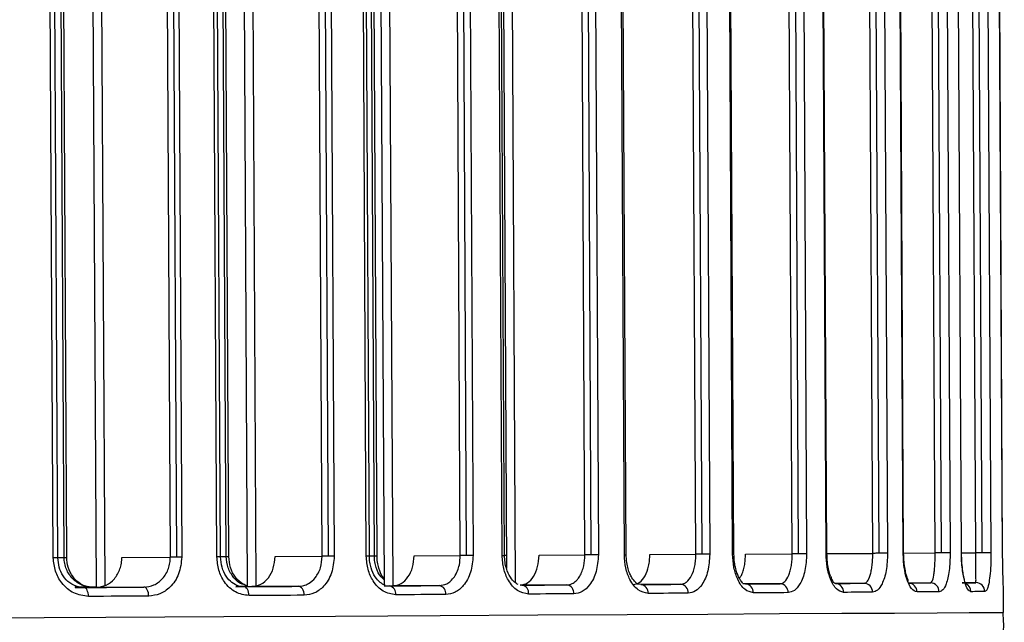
# Model space of a CAD drawing. Header units: millimetres. Extents: x -320 to 36, y 11 to 324.
# Tile 9 of 27: x -188 to -155, y 95 to 116. Entities that reach past the tile are written whole.
import ezdxf

# ---------------------------------------------------------------- set-up
doc = ezdxf.new("R2010")
doc.units = ezdxf.units.MM

msp = doc.modelspace()

# ---------------------------------------------------------------- linework, layer by layer
at = {"color": 7, "linetype": 'Continuous', "lineweight": 25}
for p, q in [((-175.264, 133.774), (-175.067, 96.678)), ((-171.163, 134.071), (-170.965, 96.781)), ((-175.555, 133.722), (-175.358, 96.717)), ((-171.451, 133.621), (-171.259, 97.253)), ((-171.406, 97.697), (-171.594, 133.172)), ((-171.326, 97.697), (-171.514, 133.172)), ((-168.633, 97.712), (-168.821, 133.187)), ((-168.421, 97.713), (-168.609, 133.188)), ((-168.373, 133.189), (-168.185, 97.714)), ((-167.316, 97.719), (-167.504, 133.234)), ((-167.255, 97.719), (-167.443, 133.235)), ((-164.922, 97.732), (-165.11, 133.247)), ((-164.71, 97.733), (-164.898, 133.249)), ((-164.644, 133.25), (-164.456, 97.734)), ((-180.13, 133.047), (-179.937, 96.652)), ((-179.839, 133.029), (-179.646, 96.687)), ((-172.805, 97.69), (-172.991, 132.786)), ((-172.593, 97.691), (-172.779, 132.787)), ((-172.563, 132.788), (-172.377, 97.692)), ((-163.692, 97.739), (-163.879, 132.972)), ((-163.649, 97.739), (-163.836, 132.972)), ((-161.696, 97.749), (-161.883, 132.983)), ((-161.484, 97.751), (-161.671, 132.984)), ((-161.402, 132.985), (-161.215, 97.752)), ((-175.951, 97.673), (-176.137, 132.769)), ((-175.849, 97.673), (-176.035, 132.77)), ((-175.681, 97.68), (-175.868, 132.776)), ((-175.593, 97.68), (-175.779, 132.777)), ((-160.565, 97.755), (-160.749, 132.498)), ((-160.537, 97.756), (-160.721, 132.498)), ((-159.002, 97.764), (-159.186, 132.506)), ((-158.79, 97.765), (-158.974, 132.508)), ((-158.692, 132.509), (-158.508, 97.767)), ((-185.184, 132.077), (-184.996, 96.624)), ((-184.893, 132.014), (-184.705, 96.689)), ((-180.952, 97.646), (-181.134, 132.041)), ((-180.826, 97.647), (-181.008, 132.042)), ((-180.637, 97.654), (-180.819, 132.049)), ((-180.548, 97.654), (-180.731, 132.05)), ((-177.428, 97.665), (-177.61, 132.06)), ((-177.216, 97.666), (-177.398, 132.061)), ((-177.205, 132.062), (-177.023, 97.667)), ((-157.985, 97.77), (-158.167, 131.953)), ((-157.969, 97.77), (-158.15, 131.954)), ((-156.914, 97.776), (-157.095, 131.959)), ((-156.702, 97.777), (-156.883, 131.961)), ((-156.591, 131.962), (-156.41, 97.778)), ((-156.038, 97.78), (-156.216, 131.478)), ((-156.031, 97.78), (-156.21, 131.478)), ((-155.559, 97.783), (-155.738, 131.481)), ((-155.347, 97.784), (-155.526, 131.482)), ((-155.227, 131.483), (-155.048, 97.786)), ((-154.657, 97.788), (-154.835, 131.22)), ((-154.658, 97.788), (-154.835, 131.22)), ((-186.425, 97.617), (-186.603, 131.069)), ((-186.273, 97.617), (-186.45, 131.07)), ((-186.065, 97.625), (-186.242, 131.078)), ((-185.976, 97.626), (-186.154, 131.078)), ((-182.507, 97.638), (-182.685, 131.09)), ((-182.295, 97.639), (-182.473, 131.092)), ((-182.304, 131.092), (-182.126, 97.64)), ((-186.273, 97.624), (-186.065, 97.625)), ((-184.13, 97.629), (-182.507, 97.638)), ((-180.826, 97.653), (-180.637, 97.654)), ((-179.005, 97.657), (-177.428, 97.665)), ((-175.849, 97.679), (-175.681, 97.68)), ((-174.353, 97.681), (-172.805, 97.69)), ((-171.406, 97.697), (-171.326, 97.697)), ((-171.326, 97.703), (-171.261, 97.703)), ((-170.17, 97.704), (-168.633, 97.712)), ((-167.316, 97.719), (-167.255, 97.719)), ((-166.464, 97.724), (-164.922, 97.732)), ((-163.692, 97.739), (-163.649, 97.739)), ((-163.263, 97.741), (-161.696, 97.749)), ((-160.565, 97.755), (-160.537, 97.756)), ((-160.537, 97.756), (-159.002, 97.764)), ((-157.985, 97.77), (-157.969, 97.77)), ((-157.969, 97.77), (-156.914, 97.776)), ((-156.031, 97.781), (-155.559, 97.783)), ((-154.657, 97.788), (-154.658, 97.788)), ((-185.111, 96.63), (-185.596, 96.628)), ((-183.396, 96.633), (-184.983, 96.625)), ((-179.937, 96.657), (-180.228, 96.656)), ((-178.22, 96.661), (-179.781, 96.652)), ((-173.504, 96.686), (-175.055, 96.678)), ((-169.238, 96.709), (-170.797, 96.701)), ((-165.431, 96.729), (-166.876, 96.722)), ((-162.102, 96.747), (-163.35, 96.741)), ((-160.353, 96.809), (-160.255, 96.757)), ((-159.293, 96.762), (-160.255, 96.757)), ((-157.072, 96.775), (-157.809, 96.771)), ((-155.552, 96.783), (-156.016, 96.781)), ((-154.627, 96.489), (-154.628, 96.533)), ((-154.623, 95.789), (-154.627, 96.505))]:
    msp.add_line(p, q, dxfattribs=at)
at = {"color": 7, "linetype": 'Continuous', "lineweight": 25, "flags": 128}
for points in [[(-186.273, 97.617), (-186.275, 97.617), (-186.293, 97.617), (-186.325, 97.617), (-186.37, 97.617), (-186.425, 97.617)], [(-186.065, 97.625), (-186.022, 97.625), (-185.992, 97.626), (-185.978, 97.626), (-185.976, 97.626)], [(-182.295, 97.639), (-182.325, 97.639), (-182.354, 97.638), (-182.382, 97.638), (-182.41, 97.638), (-182.437, 97.638), (-182.462, 97.638), (-182.485, 97.638), (-182.507, 97.638)], [(-182.126, 97.64), (-182.145, 97.64), (-182.165, 97.639), (-182.186, 97.639), (-182.207, 97.639), (-182.229, 97.639), (-182.251, 97.639), (-182.273, 97.639), (-182.295, 97.639)], [(-180.826, 97.647), (-180.827, 97.647), (-180.839, 97.647), (-180.865, 97.646), (-180.903, 97.646), (-180.952, 97.646)], [(-180.637, 97.654), (-180.596, 97.654), (-180.567, 97.654), (-180.551, 97.654), (-180.548, 97.654)], [(-177.216, 97.666), (-177.245, 97.666), (-177.274, 97.666), (-177.303, 97.665), (-177.331, 97.665), (-177.357, 97.665), (-177.382, 97.665), (-177.406, 97.665), (-177.428, 97.665)], [(-177.023, 97.667), (-177.043, 97.667), (-177.066, 97.667), (-177.089, 97.667), (-177.113, 97.666), (-177.138, 97.666), (-177.164, 97.666), (-177.19, 97.666), (-177.216, 97.666)], [(-175.849, 97.673), (-175.849, 97.673), (-175.857, 97.673), (-175.878, 97.673), (-175.909, 97.673), (-175.951, 97.673)], [(-175.681, 97.68), (-175.643, 97.68), (-175.614, 97.68), (-175.598, 97.68), (-175.593, 97.68)], [(-172.593, 97.691), (-172.622, 97.691), (-172.651, 97.69), (-172.68, 97.69), (-172.708, 97.69), (-172.734, 97.69), (-172.759, 97.69), (-172.783, 97.69), (-172.805, 97.69)], [(-172.377, 97.692), (-172.399, 97.692), (-172.423, 97.692), (-172.449, 97.691), (-172.476, 97.691), (-172.504, 97.691), (-172.533, 97.691), (-172.563, 97.691), (-172.593, 97.691)], [(-168.421, 97.713), (-168.45, 97.713), (-168.479, 97.713), (-168.508, 97.713), (-168.536, 97.712), (-168.562, 97.712), (-168.587, 97.712), (-168.611, 97.712), (-168.633, 97.712)], [(-168.185, 97.714), (-168.208, 97.714), (-168.233, 97.714), (-168.26, 97.714), (-168.29, 97.714), (-168.321, 97.714), (-168.354, 97.713), (-168.387, 97.713), (-168.421, 97.713)], [(-164.71, 97.733), (-164.739, 97.733), (-164.768, 97.733), (-164.797, 97.733), (-164.824, 97.732), (-164.851, 97.732), (-164.876, 97.732), (-164.9, 97.732), (-164.922, 97.732)], [(-164.456, 97.734), (-164.478, 97.734), (-164.504, 97.734), (-164.533, 97.734), (-164.565, 97.734), (-164.599, 97.734), (-164.635, 97.733), (-164.672, 97.733), (-164.71, 97.733)], [(-161.484, 97.751), (-161.514, 97.75), (-161.543, 97.75), (-161.571, 97.75), (-161.599, 97.75), (-161.626, 97.75), (-161.651, 97.75), (-161.674, 97.749), (-161.696, 97.749)], [(-161.215, 97.752), (-161.236, 97.752), (-161.262, 97.752), (-161.292, 97.752), (-161.326, 97.751), (-161.363, 97.751), (-161.402, 97.751), (-161.443, 97.751), (-161.484, 97.751)], [(-158.79, 97.765), (-158.819, 97.765), (-158.848, 97.765), (-158.877, 97.765), (-158.905, 97.765), (-158.931, 97.764), (-158.956, 97.764), (-158.98, 97.764), (-159.002, 97.764)], [(-158.508, 97.767), (-158.527, 97.767), (-158.552, 97.766), (-158.582, 97.766), (-158.618, 97.766), (-158.657, 97.766), (-158.7, 97.766), (-158.744, 97.765), (-158.79, 97.765)], [(-156.702, 97.777), (-156.732, 97.776), (-156.761, 97.776), (-156.789, 97.776), (-156.817, 97.776), (-156.843, 97.776), (-156.869, 97.776), (-156.892, 97.776), (-156.914, 97.776)], [(-156.41, 97.778), (-156.426, 97.778), (-156.449, 97.778), (-156.48, 97.778), (-156.516, 97.778), (-156.558, 97.777), (-156.604, 97.777), (-156.652, 97.777), (-156.702, 97.777)], [(-156.031, 97.78), (-156.032, 97.78), (-156.038, 97.78)], [(-155.347, 97.784), (-155.376, 97.784), (-155.405, 97.784), (-155.434, 97.784), (-155.462, 97.784), (-155.488, 97.784), (-155.513, 97.783), (-155.537, 97.783), (-155.559, 97.783)], [(-155.048, 97.786), (-155.059, 97.786), (-155.08, 97.786), (-155.11, 97.786), (-155.147, 97.785), (-155.191, 97.785), (-155.24, 97.785), (-155.293, 97.785), (-155.347, 97.784)], [(-184.996, 96.631), (-185.205, 96.63), (-185.456, 96.628), (-185.704, 96.627)], [(-185.699, 96.621), (-185.484, 96.622), (-185.233, 96.623), (-184.983, 96.625)], [(-185.403, 96.622), (-185.15, 96.623), (-184.897, 96.625), (-184.645, 96.626), (-184.394, 96.628), (-184.143, 96.629), (-183.893, 96.63), (-183.644, 96.632), (-183.396, 96.633)], [(-185.249, 96.323), (-185.252, 96.381), (-185.261, 96.438), (-185.276, 96.489), (-185.295, 96.535), (-185.318, 96.572), (-185.345, 96.6), (-185.374, 96.617), (-185.403, 96.622)], [(-183.231, 96.334), (-183.235, 96.392), (-183.244, 96.448), (-183.26, 96.5), (-183.28, 96.546), (-183.305, 96.583), (-183.333, 96.61), (-183.364, 96.627), (-183.396, 96.633)], [(-179.937, 96.657), (-179.978, 96.657), (-180.206, 96.656), (-180.322, 96.655)], [(-180.318, 96.649), (-180.236, 96.65), (-180.008, 96.651), (-179.781, 96.652)], [(-180.056, 96.651), (-179.823, 96.652), (-179.592, 96.653), (-179.361, 96.654), (-179.131, 96.656), (-178.902, 96.657), (-178.674, 96.658), (-178.447, 96.659), (-178.22, 96.661)], [(-179.875, 96.352), (-179.879, 96.41), (-179.889, 96.466), (-179.906, 96.518), (-179.929, 96.563), (-179.956, 96.601), (-179.987, 96.628), (-180.021, 96.645), (-180.056, 96.651)], [(-178.031, 96.361), (-178.035, 96.42), (-178.046, 96.476), (-178.063, 96.528), (-178.087, 96.573), (-178.116, 96.611), (-178.148, 96.638), (-178.184, 96.655), (-178.22, 96.661)], [(-175.358, 96.676), (-175.261, 96.677), (-175.055, 96.678)], [(-175.173, 96.677), (-174.961, 96.678), (-174.75, 96.679), (-174.54, 96.68), (-174.331, 96.681), (-174.123, 96.682), (-173.916, 96.684), (-173.709, 96.685), (-173.504, 96.686)], [(-170.743, 96.701), (-170.552, 96.702), (-170.361, 96.703), (-170.171, 96.704), (-169.983, 96.705), (-169.795, 96.706), (-169.609, 96.707), (-169.423, 96.708), (-169.238, 96.709)], [(-166.767, 96.722), (-166.596, 96.723), (-166.426, 96.724), (-166.257, 96.725), (-166.09, 96.726), (-165.923, 96.727), (-165.758, 96.727), (-165.594, 96.728), (-165.431, 96.729)], [(-163.26, 96.741), (-163.111, 96.742), (-162.963, 96.742), (-162.816, 96.743), (-162.671, 96.744), (-162.527, 96.745), (-162.384, 96.746), (-162.242, 96.746), (-162.102, 96.747)], [(-160.255, 96.757), (-160.13, 96.758), (-160.006, 96.759), (-159.883, 96.759), (-159.762, 96.76), (-159.643, 96.761), (-159.525, 96.761), (-159.408, 96.762), (-159.293, 96.762)], [(-157.809, 96.771), (-157.711, 96.771), (-157.615, 96.772), (-157.52, 96.772), (-157.427, 96.773), (-157.336, 96.773), (-157.246, 96.774), (-157.158, 96.774), (-157.072, 96.775)], [(-156.016, 96.78), (-155.951, 96.781), (-155.888, 96.781), (-155.827, 96.782), (-155.768, 96.782), (-155.711, 96.782), (-155.656, 96.783), (-155.603, 96.783), (-155.552, 96.783)], [(-183.231, 96.334), (-183.481, 96.332), (-183.731, 96.331), (-183.982, 96.33), (-184.234, 96.328), (-184.487, 96.327), (-184.74, 96.326), (-184.994, 96.324), (-185.249, 96.323)], [(-178.031, 96.361), (-178.259, 96.36), (-178.487, 96.359), (-178.716, 96.358), (-178.946, 96.357), (-179.177, 96.355), (-179.409, 96.354), (-179.642, 96.353), (-179.875, 96.352)], [(-173.292, 96.387), (-173.498, 96.386), (-173.706, 96.385), (-173.914, 96.384), (-174.123, 96.382), (-174.333, 96.381), (-174.544, 96.38), (-174.756, 96.379), (-174.969, 96.378)], [(-169.006, 96.41), (-169.191, 96.409), (-169.378, 96.408), (-169.565, 96.407), (-169.754, 96.406), (-169.943, 96.405), (-170.134, 96.404), (-170.325, 96.403), (-170.518, 96.402)], [(-165.18, 96.43), (-165.344, 96.43), (-165.509, 96.429), (-165.675, 96.428), (-165.842, 96.427), (-166.01, 96.426), (-166.18, 96.425), (-166.351, 96.424), (-166.522, 96.423)], [(-161.835, 96.449), (-161.976, 96.448), (-162.118, 96.447), (-162.262, 96.446), (-162.406, 96.445), (-162.553, 96.445), (-162.7, 96.444), (-162.848, 96.443), (-162.998, 96.442)], [(-159.013, 96.464), (-159.128, 96.463), (-159.245, 96.463), (-159.364, 96.462), (-159.484, 96.461), (-159.606, 96.461), (-159.729, 96.46), (-159.853, 96.459), (-159.979, 96.459)], [(-156.781, 96.476), (-156.867, 96.476), (-156.956, 96.475), (-157.046, 96.475), (-157.138, 96.474), (-157.231, 96.474), (-157.326, 96.473), (-157.423, 96.473), (-157.521, 96.472)], [(-155.253, 96.485), (-155.304, 96.484), (-155.358, 96.484), (-155.413, 96.484), (-155.47, 96.483), (-155.529, 96.483), (-155.591, 96.483), (-155.654, 96.482), (-155.719, 96.482)], [(-206.705, 95.509), (-202.073, 95.533), (-197.529, 95.557), (-193.096, 95.581), (-188.801, 95.604), (-184.668, 95.626), (-180.721, 95.647), (-176.983, 95.667), (-173.474, 95.686), (-170.216, 95.703), (-167.226, 95.719), (-164.523, 95.734), (-162.12, 95.747), (-160.033, 95.758), (-158.272, 95.768), (-156.849, 95.776), (-155.772, 95.782), (-155.045, 95.786), (-154.674, 95.788), (-154.623, 95.789)]]:
    msp.add_lwpolyline(points, dxfattribs=at)
at = {"color": 7, "linetype": 'Continuous', "lineweight": 25}
for centre, radius, start, end in [((-175.232, 96.417), 0.266, 351.4689, 77.1367), ((-173.557, 96.424), 0.267, 352.1138, 78.5796), ((-170.787, 96.434), 0.27, 353.2331, 80.7986), ((-169.277, 96.439), 0.272, 353.8663, 81.9265), ((-166.797, 96.448), 0.276, 354.9342, 83.6633), ((-165.457, 96.452), 0.278, 355.5231, 84.5457), ((-163.28, 96.46), 0.282, 356.4938, 85.9007), ((-162.119, 96.463), 0.284, 357.0168, 86.5852), ((-160.267, 96.469), 0.288, 357.8574, 87.6261), ((-159.302, 96.473), 0.29, 358.2973, 88.1439), ((-157.814, 96.477), 0.293, 358.9782, 88.9124), ((-157.076, 96.48), 0.295, 359.317, 89.2805), ((-156.019, 96.482), 0.3, 0.046, 67.0568), ((-155.552, 96.485), 0.299, 0.0168, 90.0132)]:
    msp.add_arc(centre, radius, start, end, dxfattribs=at)
for points, knots in [([(-185.249, 96.323), (-185.417, 96.346), (-185.752, 96.391), (-186.139, 96.729), (-186.38, 97.158), (-186.41, 97.463), (-186.425, 97.617)], [0, 0, 0, 0, 0.279783, 0.558981, 0.779119, 1, 1, 1, 1]), ([(-185.585, 96.64), (-185.685, 96.677), (-185.88, 96.75), (-186.1, 96.994), (-186.244, 97.29), (-186.263, 97.511), (-186.273, 97.617)], [0, 0, 0, 0, 0.276324, 0.534637, 0.775402, 1, 1, 1, 1]), ([(-185.111, 96.63), (-185.19, 96.636), (-185.31, 96.644), (-185.541, 96.725), (-185.738, 96.857), (-185.9, 97.058), (-185.992, 97.234), (-186.052, 97.424), (-186.061, 97.559), (-186.065, 97.625)], [0, 0, 0, 0, 0.164338, 0.250795, 0.499726, 0.628913, 0.749764, 0.876253, 1, 1, 1, 1]), ([(-185.083, 96.625), (-185.152, 96.63), (-185.288, 96.639), (-185.477, 96.716), (-185.638, 96.83), (-185.804, 97.012), (-185.945, 97.278), (-185.966, 97.515), (-185.976, 97.626)], [0, 0, 0, 0, 0.153038, 0.297788, 0.434785, 0.563476, 0.796856, 1, 1, 1, 1]), ([(-184.983, 96.625), (-184.871, 96.64), (-184.649, 96.67), (-184.364, 96.899), (-184.207, 97.177), (-184.139, 97.43), (-184.133, 97.563), (-184.13, 97.629)], [0, 0, 0, 0, 0.249806, 0.499353, 0.748443, 0.874998, 1, 1, 1, 1]), ([(-183.396, 96.633), (-183.28, 96.648), (-183.048, 96.678), (-182.799, 96.87), (-182.65, 97.075), (-182.567, 97.254), (-182.516, 97.443), (-182.51, 97.573), (-182.507, 97.638)], [0, 0, 0, 0, 0.250065, 0.499166, 0.628878, 0.75542, 0.879039, 1, 1, 1, 1]), ([(-182.126, 97.64), (-182.147, 97.446), (-182.187, 97.06), (-182.485, 96.632), (-182.849, 96.38), (-183.104, 96.349), (-183.231, 96.334)], [0, 0, 0, 0, 0.279503, 0.558708, 0.778848, 1, 1, 1, 1]), ([(-179.875, 96.352), (-180.03, 96.375), (-180.34, 96.421), (-180.694, 96.764), (-180.911, 97.192), (-180.938, 97.494), (-180.952, 97.646)], [0, 0, 0, 0, 0.279672, 0.559029, 0.778999, 1, 1, 1, 1]), ([(-180.219, 96.669), (-180.297, 96.701), (-180.454, 96.766), (-180.649, 96.989), (-180.794, 97.288), (-180.815, 97.527), (-180.826, 97.647)], [0, 0, 0, 0, 0.248714, 0.497875, 0.747644, 1, 1, 1, 1]), ([(-180.014, 96.711), (-180.044, 96.717), (-180.182, 96.742), (-180.351, 96.896), (-180.496, 97.099), (-180.605, 97.333), (-180.624, 97.527), (-180.637, 97.654)], [0, 0, 0, 0, 0.085194, 0.389496, 0.551969, 0.707975, 1, 1, 1, 1]), ([(-179.937, 96.681), (-179.982, 96.696), (-180.127, 96.746), (-180.337, 96.94), (-180.513, 97.271), (-180.537, 97.529), (-180.548, 97.654)], [0, 0, 0, 0, 0.134384, 0.436827, 0.72538, 1, 1, 1, 1]), ([(-179.781, 96.652), (-179.678, 96.668), (-179.473, 96.699), (-179.216, 96.93), (-179.039, 97.262), (-179.016, 97.525), (-179.005, 97.657)], [0, 0, 0, 0, 0.25007, 0.499909, 0.749263, 1, 1, 1, 1]), ([(-178.22, 96.661), (-178.161, 96.666), (-178.047, 96.675), (-177.849, 96.762), (-177.637, 96.946), (-177.461, 97.272), (-177.439, 97.535), (-177.428, 97.665)], [0, 0, 0, 0, 0.141662, 0.272527, 0.500997, 0.753122, 1, 1, 1, 1]), ([(-177.023, 97.667), (-177.041, 97.475), (-177.077, 97.092), (-177.346, 96.664), (-177.679, 96.408), (-177.913, 96.377), (-178.031, 96.361)], [0, 0, 0, 0, 0.279526, 0.558819, 0.778889, 1, 1, 1, 1]), ([(-174.969, 96.378), (-175.111, 96.401), (-175.394, 96.449), (-175.718, 96.793), (-175.914, 97.221), (-175.939, 97.522), (-175.951, 97.673)], [0, 0, 0, 0, 0.279616, 0.558944, 0.778953, 1, 1, 1, 1]), ([(-175.32, 96.695), (-175.376, 96.722), (-175.493, 96.777), (-175.667, 96.973), (-175.782, 97.221), (-175.839, 97.467), (-175.845, 97.603), (-175.849, 97.673)], [0, 0, 0, 0, 0.217387, 0.454853, 0.714424, 0.853824, 1, 1, 1, 1]), ([(-175.359, 96.89), (-175.392, 96.916), (-175.509, 97.007), (-175.608, 97.23), (-175.672, 97.477), (-175.678, 97.612), (-175.681, 97.68)], [0, 0, 0, 0, 0.1621591, 0.5701037, 0.7825202, 1, 1, 1, 1]), ([(-175.36, 96.937), (-175.361, 96.939), (-175.442, 97.009), (-175.517, 97.208), (-175.583, 97.466), (-175.59, 97.608), (-175.593, 97.68)], [0, 0, 0, 0, 0.011433, 0.497238, 0.746925, 1, 1, 1, 1]), ([(-173.504, 96.686), (-173.42, 96.698), (-173.287, 96.718), (-173.121, 96.838), (-172.995, 96.981), (-172.897, 97.168), (-172.821, 97.407), (-172.811, 97.585), (-172.805, 97.69)], [0, 0, 0, 0, 0.225142, 0.356523, 0.500135, 0.662393, 0.799924, 1, 1, 1, 1]), ([(-172.377, 97.692), (-172.393, 97.501), (-172.426, 97.118), (-172.669, 96.69), (-172.971, 96.434), (-173.185, 96.403), (-173.292, 96.387)], [0, 0, 0, 0, 0.27955, 0.558855, 0.778907, 1, 1, 1, 1]), ([(-170.518, 96.402), (-170.646, 96.425), (-170.902, 96.473), (-171.195, 96.818), (-171.372, 97.245), (-171.395, 97.546), (-171.406, 97.697)], [0, 0, 0, 0, 0.279617, 0.558938, 0.778949, 1, 1, 1, 1]), ([(-170.871, 96.719), (-170.909, 96.74), (-170.992, 96.787), (-171.143, 96.959), (-171.255, 97.206), (-171.315, 97.468), (-171.322, 97.619), (-171.326, 97.697)], [0, 0, 0, 0, 0.19245, 0.420432, 0.687778, 0.837961, 1, 1, 1, 1]), ([(-170.797, 96.701), (-170.714, 96.716), (-170.548, 96.747), (-170.34, 96.978), (-170.197, 97.309), (-170.179, 97.572), (-170.17, 97.704)], [0, 0, 0, 0, 0.2500697, 0.4999201, 0.7492822, 1, 1, 1, 1]), ([(-169.238, 96.709), (-169.177, 96.717), (-169.069, 96.733), (-168.939, 96.829), (-168.859, 96.922), (-168.79, 97.027), (-168.725, 97.159), (-168.651, 97.393), (-168.64, 97.586), (-168.633, 97.712)], [0, 0, 0, 0, 0.188578, 0.334971, 0.439022, 0.50062, 0.63395, 0.761753, 1, 1, 1, 1]), ([(-168.185, 97.714), (-168.2, 97.523), (-168.229, 97.139), (-168.447, 96.712), (-168.718, 96.457), (-168.91, 96.425), (-169.006, 96.41)], [0, 0, 0, 0, 0.279515, 0.558817, 0.778892, 1, 1, 1, 1]), ([(-166.522, 96.423), (-166.636, 96.447), (-166.863, 96.493), (-167.125, 96.836), (-167.285, 97.265), (-167.306, 97.567), (-167.316, 97.719)], [0, 0, 0, 0, 0.279676, 0.55901, 0.778986, 1, 1, 1, 1]), ([(-166.876, 96.74), (-166.898, 96.757), (-166.949, 96.794), (-167.048, 96.913), (-167.132, 97.074), (-167.194, 97.247), (-167.243, 97.466), (-167.251, 97.632), (-167.255, 97.719)], [0, 0, 0, 0, 0.170762, 0.390117, 0.520362, 0.665023, 0.824288, 1, 1, 1, 1]), ([(-167.014, 96.721), (-166.942, 96.736), (-166.797, 96.766), (-166.614, 96.994), (-166.513, 97.272), (-166.469, 97.525), (-166.466, 97.658), (-166.464, 97.724)], [0, 0, 0, 0, 0.249803, 0.499373, 0.748477, 0.875061, 1, 1, 1, 1]), ([(-165.431, 96.729), (-165.384, 96.736), (-165.324, 96.744), (-165.26, 96.785), (-165.18, 96.845), (-165.06, 96.999), (-164.966, 97.278), (-164.926, 97.533), (-164.923, 97.666), (-164.922, 97.732)], [0, 0, 0, 0, 0.172255, 0.223405, 0.251096, 0.500288, 0.749416, 0.875994, 1, 1, 1, 1]), ([(-164.456, 97.734), (-164.469, 97.541), (-164.495, 97.154), (-164.689, 96.728), (-164.927, 96.476), (-165.095, 96.446), (-165.18, 96.43)], [0, 0, 0, 0, 0.279478, 0.558705, 0.778857, 1, 1, 1, 1]), ([(-162.998, 96.442), (-163.096, 96.465), (-163.292, 96.511), (-163.521, 96.849), (-163.664, 97.279), (-163.683, 97.585), (-163.692, 97.739)], [0, 0, 0, 0, 0.279787, 0.558946, 0.779091, 1, 1, 1, 1]), ([(-163.348, 96.759), (-163.359, 96.773), (-163.384, 96.806), (-163.464, 96.915), (-163.537, 97.074), (-163.593, 97.249), (-163.638, 97.475), (-163.645, 97.648), (-163.649, 97.739)], [0, 0, 0, 0, 0.169428, 0.387832, 0.517785, 0.66303, 0.823094, 1, 1, 1, 1]), ([(-163.466, 96.933), (-163.443, 96.96), (-163.394, 97.02), (-163.34, 97.172), (-163.295, 97.346), (-163.267, 97.539), (-163.264, 97.674), (-163.263, 97.741)], [0, 0, 0, 0, 0.176959, 0.38345, 0.587841, 0.794399, 1, 1, 1, 1]), ([(-162.102, 96.747), (-162.068, 96.753), (-162.014, 96.762), (-161.915, 96.842), (-161.83, 96.975), (-161.762, 97.176), (-161.724, 97.353), (-161.7, 97.545), (-161.697, 97.682), (-161.696, 97.749)], [0, 0, 0, 0, 0.160242, 0.250789, 0.499802, 0.629249, 0.749816, 0.876436, 1, 1, 1, 1]), ([(-161.215, 97.752), (-161.226, 97.556), (-161.249, 97.164), (-161.417, 96.74), (-161.62, 96.493), (-161.763, 96.463), (-161.835, 96.449)], [0, 0, 0, 0, 0.279304, 0.558549, 0.778855, 1, 1, 1, 1]), ([(-159.979, 96.459), (-160.06, 96.481), (-160.221, 96.525), (-160.416, 96.857), (-160.54, 97.288), (-160.557, 97.6), (-160.565, 97.755)], [0, 0, 0, 0, 0.280008, 0.559205, 0.779295, 1, 1, 1, 1]), ([(-160.324, 96.793), (-160.323, 96.8), (-160.322, 96.823), (-160.378, 96.913), (-160.437, 97.07), (-160.486, 97.248), (-160.526, 97.481), (-160.533, 97.661), (-160.537, 97.756)], [0, 0, 0, 0, 0.106882, 0.342233, 0.482126, 0.638076, 0.810063, 1, 1, 1, 1]), ([(-159.293, 96.762), (-159.269, 96.768), (-159.231, 96.776), (-159.161, 96.851), (-159.1, 96.979), (-159.05, 97.178), (-159.022, 97.356), (-159.004, 97.553), (-159.003, 97.695), (-159.002, 97.764)], [0, 0, 0, 0, 0.1568733, 0.2506349, 0.4999193, 0.6302152, 0.7499501, 0.8769977, 1, 1, 1, 1]), ([(-158.508, 97.767), (-158.517, 97.566), (-158.536, 97.166), (-158.675, 96.745), (-158.84, 96.506), (-158.955, 96.478), (-159.013, 96.464)], [0, 0, 0, 0, 0.279038, 0.55841, 0.779002, 1, 1, 1, 1]), ([(-157.521, 96.472), (-157.583, 96.493), (-157.707, 96.535), (-157.861, 96.857), (-157.964, 97.29), (-157.978, 97.61), (-157.985, 97.77)], [0, 0, 0, 0, 0.280191, 0.559665, 0.779583, 1, 1, 1, 1]), ([(-157.819, 96.818), (-157.818, 96.819), (-157.802, 96.833), (-157.841, 96.902), (-157.884, 97.055), (-157.925, 97.237), (-157.96, 97.48), (-157.966, 97.67), (-157.969, 97.77)], [0, 0, 0, 0, 0.014416, 0.274611, 0.430099, 0.601451, 0.791248, 1, 1, 1, 1]), ([(-157.072, 96.775), (-157.051, 96.787), (-157.01, 96.811), (-156.967, 96.979), (-156.94, 97.172), (-156.925, 97.352), (-156.915, 97.554), (-156.914, 97.703), (-156.914, 97.776)], [0, 0, 0, 0, 0.249668, 0.499582, 0.631339, 0.749993, 0.877893, 1, 1, 1, 1]), ([(-156.41, 97.778), (-156.417, 97.572), (-156.431, 97.158), (-156.536, 96.744), (-156.655, 96.516), (-156.739, 96.489), (-156.781, 96.476)], [0, 0, 0, 0, 0.278656, 0.558449, 0.779539, 1, 1, 1, 1]), ([(-155.719, 96.482), (-155.755, 96.497), (-155.826, 96.528), (-155.913, 96.749), (-155.972, 97.002), (-156.007, 97.234), (-156.032, 97.496), (-156.036, 97.685), (-156.038, 97.78)], [0, 0, 0, 0, 0.24876, 0.498271, 0.626074, 0.749285, 0.873891, 1, 1, 1, 1]), ([(-155.937, 96.865), (-155.937, 96.869), (-155.933, 96.886), (-155.961, 96.99), (-155.99, 97.168), (-156.022, 97.44), (-156.028, 97.663), (-156.031, 97.78)], [0, 0, 0, 0, 0.046829, 0.241605, 0.465154, 0.717276, 1, 1, 1, 1]), ([(-155.552, 96.783), (-155.55, 96.794), (-155.547, 96.816), (-155.549, 96.972), (-155.552, 97.158), (-155.555, 97.338), (-155.557, 97.547), (-155.558, 97.706), (-155.559, 97.783)], [0, 0, 0, 0, 0.249957, 0.499839, 0.63343, 0.75054, 0.879709, 1, 1, 1, 1]), ([(-155.048, 97.786), (-155.049, 97.641), (-155.052, 97.352), (-155.081, 96.99), (-155.125, 96.71), (-155.182, 96.521), (-155.229, 96.497), (-155.253, 96.485)], [0, 0, 0, 0, 0.185971, 0.372348, 0.559858, 0.779869, 1, 1, 1, 1]), ([(-154.628, 96.533), (-154.628, 96.54), (-154.629, 96.566), (-154.637, 96.769), (-154.647, 97.103), (-154.655, 97.473), (-154.657, 97.683), (-154.658, 97.788)], [0, 0, 0, 0, 0.119268, 0.412364, 0.705152, 0.85234, 1, 1, 1, 1]), ([(-162.297, 87.753), (-162.219, 87.757), (-161.822, 87.776), (-161.098, 87.874), (-160.121, 88.124), (-158.992, 88.575), (-157.837, 89.279), (-156.761, 90.245), (-155.893, 91.344), (-155.204, 92.624), (-154.775, 94.044), (-154.586, 95.128), (-154.637, 95.713), (-154.645, 95.798)], [0, 0, 0, 0, 0.019382, 0.09941, 0.176023, 0.265838, 0.395097, 0.504187, 0.617242, 0.735611, 0.856675, 0.979032, 1, 1, 1, 1])]:
    msp.add_open_spline(points, degree=3, knots=knots, dxfattribs=at)
msp.add_open_spline([(-175.055, 96.678), (-174.962, 96.693), (-174.777, 96.724), (-174.544, 96.957), (-174.383, 97.288), (-174.363, 97.55), (-174.353, 97.681)], degree=3, dxfattribs=at)

doc.saveas('drawing.dxf')
